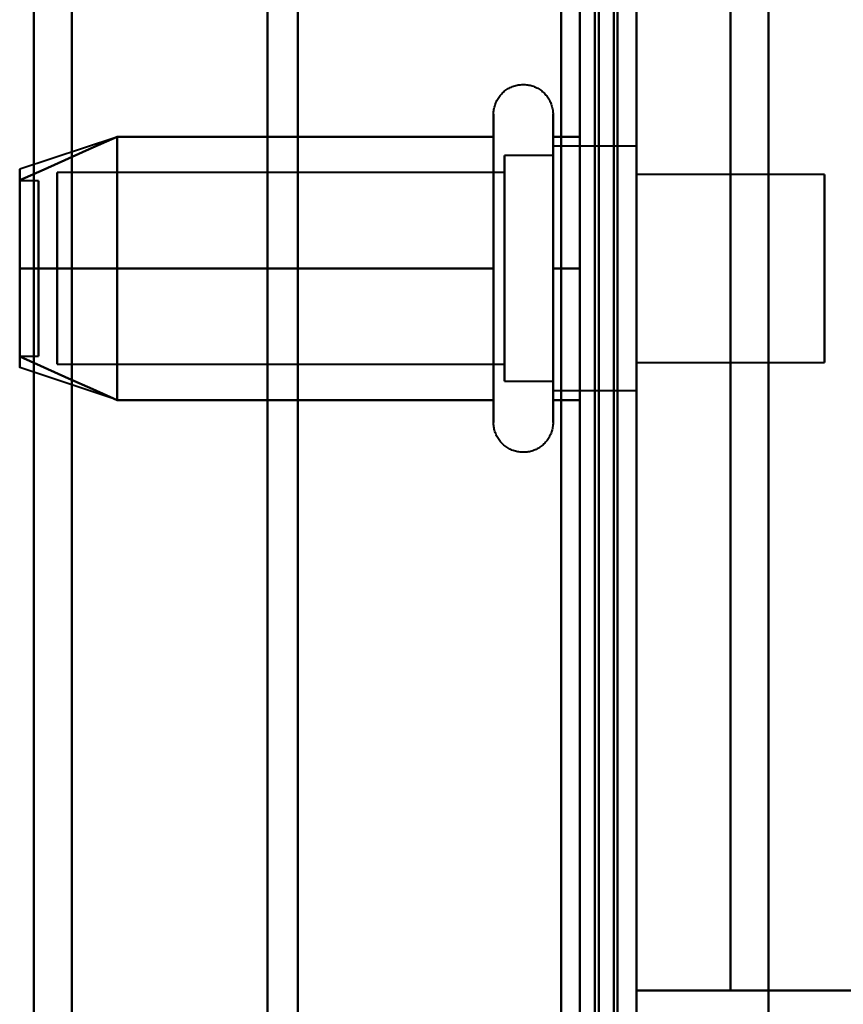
# Model space of a CAD drawing. Header units: millimetres. Extents: x -1087 to 1688, y -120 to 936.
# Tile 64 of 88: x 519 to 540, y 219 to 245. Entities that reach past the tile are written whole.
import ezdxf

# ---------------------------------------------------------------- set-up
doc = ezdxf.new("R2010")
doc.units = ezdxf.units.MM
doc.layers.add('A-GENM', color=13, linetype='Continuous', lineweight=40)
doc.layers.add('G-IMPT', color=8, linetype='Continuous', lineweight=40)

# ---------------------------------------------------------------- blocks, each defined once
blk = doc.blocks.new('NEXA 400 CALQUES_dwg-748074-Arrière')
at = {"layer": 'G-IMPT'}
for p, q in [((534.5, 129.472), (534.5, 862.272)), ((535, 128.972), (535, 827.772)), ((518.99, 298.372), (518.99, 198.998)), ((518.99, 198.998), (518.99, 298.372)), ((520, 198.372), (520, 298.372)), ((520, 298.372), (520, 198.372)), ((525.198, 298.372), (525.198, 197.964)), ((525.198, 197.964), (525.198, 298.372)), ((526, 197.372), (526, 298.372)), ((526, 298.372), (526, 197.372)), ((534.5, 298.372), (534.5, 196.872)), ((534.5, 196.872), (534.5, 298.372)), ((535, 196.872), (535, 298.372)), ((535, 298.372), (535, 196.872)), ((535, 204.05), (535, 274.05)), ((535, 274.05), (535, 204.05)), ((531.204, 240.922), (531.204, 242.972)), ((532.785, 242.972), (532.785, 240.922)), ((521.189, 242.367), (518.611, 241.508)), ((531.204, 234.772), (531.204, 242.423)), ((532.785, 242.423), (532.785, 234.772)), ((535, 242.122), (532.785, 242.122)), ((532.785, 242.122), (532.785, 240.497)), ((532.785, 237.247), (532.785, 242.122)), ((535, 242.122), (535, 238.872)), ((535, 236.058), (535, 242.122)), ((532.785, 241.872), (531.5, 241.872)), ((531.5, 241.872), (531.5, 237.372)), ((531.5, 236.274), (531.5, 241.872)), ((532.785, 241.872), (532.785, 237.372)), ((532.785, 237.372), (532.785, 241.872)), ((531.5, 235.872), (531.5, 241.47)), ((532.785, 241.687), (532.785, 235.622)), ((535, 238.872), (535, 241.687)), ((519.111, 241.202), (518.611, 241.202)), ((518.611, 241.202), (518.611, 237.914)), ((518.611, 237.914), (518.611, 241.202)), ((519.111, 241.202), (519.111, 237.914)), ((519.111, 237.914), (519.111, 241.202)), ((531.5, 241.421), (519.611, 241.421)), ((519.611, 241.421), (519.611, 236.665)), ((519.611, 236.665), (519.611, 241.421)), ((531.5, 241.421), (531.5, 236.665)), ((531.5, 236.665), (531.5, 241.421)), ((540, 241.372), (535, 241.372)), ((535, 238.872), (535, 241.372)), ((535, 241.372), (535, 238.872)), ((540, 238.872), (540, 241.372)), ((540, 241.372), (540, 238.872)), ((519.611, 241.079), (519.611, 236.324)), ((519.611, 236.324), (519.611, 241.079)), ((531.204, 235.322), (531.204, 240.922)), ((531.5, 241.079), (531.5, 236.324)), ((531.5, 236.324), (531.5, 241.079)), ((532.785, 240.922), (532.785, 235.322)), ((532.785, 240.497), (532.785, 236.058)), ((532.785, 235.622), (532.785, 240.497)), ((531.5, 240.372), (531.5, 236.274)), ((532.785, 240.372), (532.785, 235.872)), ((532.785, 235.872), (532.785, 240.372)), ((518.611, 239.831), (518.611, 236.542)), ((518.611, 236.542), (518.611, 239.831)), ((519.111, 239.831), (519.111, 236.542)), ((519.111, 236.542), (519.111, 239.831)), ((535, 238.872), (535, 235.622)), ((535, 236.372), (535, 238.872)), ((535, 238.872), (535, 236.372)), ((535, 235.622), (535, 238.872)), ((540, 236.372), (540, 238.872)), ((540, 238.872), (540, 236.372)), ((531.5, 237.372), (531.5, 235.872)), ((518.611, 236.542), (519.111, 236.542)), ((521.189, 235.377), (518.611, 236.237)), ((519.611, 236.324), (531.5, 236.324)), ((535, 236.372), (540, 236.372)), ((531.5, 235.872), (532.785, 235.872)), ((532.785, 235.622), (535, 235.622))]:
    blk.add_line(p, q, dxfattribs=at)
at = {"layer": 'G-IMPT', "flags": 128}
for points in [[(534.4, 128.972), (534.4, 312.422), (534.4, 495.872), (534.4, 679.322), (534.4, 862.772)], [(534.4, 862.772), (534.4, 679.322), (534.4, 495.872), (534.4, 312.422), (534.4, 128.972)], [(534.4, 128.972), (534.4, 312.422), (534.4, 495.872), (534.4, 679.322), (534.4, 862.772)], [(534.5, 862.772), (534.5, 679.322), (534.5, 495.872), (534.5, 312.422), (534.5, 128.972)], [(535, 862.772), (535, 679.322), (535, 495.872), (535, 312.422), (535, 128.972)], [(535, 128.972), (535, 312.422), (535, 495.872), (535, 679.322), (535, 862.772)], [(533.9, 862.272), (533.9, 679.072), (533.9, 495.872), (533.9, 312.672), (533.9, 129.472)], [(533.9, 129.472), (533.9, 312.672), (533.9, 495.872), (533.9, 679.072), (533.9, 862.272)], [(533.9, 862.272), (533.9, 679.072), (533.9, 495.872), (533.9, 312.672), (533.9, 129.472)], [(534, 129.472), (534, 312.672), (534, 495.872), (534, 679.072), (534, 862.272)], [(534, 862.272), (534, 679.072), (534, 495.872), (534, 312.672), (534, 129.472)], [(534, 129.472), (534, 312.672), (534, 495.872), (534, 679.072), (534, 862.272)], [(534.5, 129.472), (534.5, 312.672), (534.5, 495.872), (534.5, 679.072), (534.5, 862.272)], [(534.5, 862.272), (534.5, 679.072), (534.5, 495.872), (534.5, 312.672), (534.5, 129.472)], [(534.5, 129.472), (534.5, 312.672), (534.5, 495.872), (534.5, 679.072), (534.5, 862.272)], [(534.5, 862.272), (534.5, 679.072), (534.5, 495.872), (534.5, 312.672), (534.5, 129.472)], [(534.5, 129.472), (534.5, 312.672), (534.5, 495.872), (534.5, 679.072), (534.5, 862.272)], [(534.5, 862.272), (534.5, 679.072), (534.5, 495.872), (534.5, 312.672), (534.5, 129.472)], [(534.4, 128.972), (534.4, 303.672), (534.4, 478.372), (534.4, 653.072), (534.4, 827.772)], [(534.4, 827.772), (534.4, 653.072), (534.4, 478.372), (534.4, 303.672), (534.4, 128.972)], [(534.4, 827.772), (534.4, 653.072), (534.4, 478.372), (534.4, 303.672), (534.4, 128.972)], [(534.5, 128.972), (534.5, 303.672), (534.5, 478.372), (534.5, 653.072), (534.5, 827.772)], [(535, 128.972), (535, 303.672), (535, 478.372), (535, 653.072), (535, 827.772)], [(535, 827.772), (535, 653.072), (535, 478.372), (535, 303.672), (535, 128.972)], [(533.5, 827.272), (533.5, 652.822), (533.5, 478.372), (533.5, 303.922), (533.5, 129.472)], [(533.5, 129.472), (533.5, 303.922), (533.5, 478.372), (533.5, 652.822), (533.5, 827.272)], [(533.5, 827.272), (533.5, 652.822), (533.5, 478.372), (533.5, 303.922), (533.5, 129.472)], [(533.5, 129.472), (533.5, 303.922), (533.5, 478.372), (533.5, 652.822), (533.5, 827.272)], [(533.5, 178.872), (533.5, 208.872), (533.5, 238.872), (533.5, 268.872), (533.5, 298.872)], [(533.5, 298.872), (533.5, 268.872), (533.5, 238.872), (533.5, 208.872), (533.5, 178.872)], [(533.5, 178.872), (533.5, 208.872), (533.5, 238.872), (533.5, 268.872), (533.5, 298.872)], [(533.5, 298.872), (533.5, 268.872), (533.5, 238.872), (533.5, 208.872), (533.5, 178.872)], [(534.5, 298.872), (534.5, 268.872), (534.5, 238.872), (534.5, 208.872), (534.5, 178.872)], [(534.5, 178.872), (534.5, 208.872), (534.5, 238.872), (534.5, 268.872), (534.5, 298.872)], [(534.5, 298.872), (534.5, 268.872), (534.5, 238.872), (534.5, 208.872), (534.5, 178.872)], [(534.5, 178.872), (534.5, 208.872), (534.5, 238.872), (534.5, 268.872), (534.5, 298.872)], [(535, 199.372), (535, 219.122), (535, 238.872), (535, 258.622), (535, 278.372)], [(535, 278.372), (535, 258.622), (535, 238.872), (535, 219.122), (535, 199.372)], [(538.509, 199.372), (538.509, 219.122), (538.509, 238.872), (538.509, 258.622), (538.509, 278.372)], [(538.509, 278.372), (538.509, 258.622), (538.509, 238.872), (538.509, 219.122), (538.509, 199.372)], [(533, 206.072), (533, 222.472), (533, 238.872), (533, 255.272), (533, 271.672)], [(533, 206.072), (533, 222.472), (533, 238.872), (533, 255.272), (533, 271.672)], [(533, 206.072), (533, 222.472), (533, 238.872), (533, 255.272), (533, 271.672)], [(533, 271.672), (533, 255.272), (533, 238.872), (533, 222.472), (533, 206.072)], [(533, 271.672), (533, 255.272), (533, 238.872), (533, 222.472), (533, 206.072)], [(533, 271.672), (533, 255.272), (533, 238.872), (533, 222.472), (533, 206.072)], [(534.5, 206.072), (534.5, 222.472), (534.5, 238.872), (534.5, 255.272), (534.5, 271.672)], [(534.5, 271.672), (534.5, 255.272), (534.5, 238.872), (534.5, 222.472), (534.5, 206.072)], [(535, 206.072), (535, 222.472), (535, 238.872), (535, 255.272), (535, 271.672)], [(535, 271.672), (535, 255.272), (535, 238.872), (535, 222.472), (535, 206.072)], [(535, 206.072), (535, 222.472), (535, 238.872), (535, 255.272), (535, 271.672)], [(535, 271.672), (535, 255.272), (535, 238.872), (535, 222.472), (535, 206.072)], [(535, 271.672), (535, 255.272), (535, 238.872), (535, 222.472), (535, 206.072)], [(535, 206.072), (535, 222.472), (535, 238.872), (535, 255.272), (535, 271.672)], [(535, 209.372), (535, 224.122), (535, 238.872), (535, 253.622), (535, 268.372)], [(535, 268.372), (535, 253.622), (535, 238.872), (535, 224.122), (535, 209.372)], [(535, 219.672), (535, 229.272), (535, 238.872), (535, 248.472), (535, 258.072)], [(535, 219.672), (535, 229.272), (535, 238.872), (535, 248.472), (535, 258.072)], [(535, 258.072), (535, 248.472), (535, 238.872), (535, 229.272), (535, 219.672)], [(535, 258.072), (535, 248.472), (535, 238.872), (535, 229.272), (535, 219.672)], [(537.5, 258.072), (537.5, 248.472), (537.5, 238.872), (537.5, 229.272), (537.5, 219.672)], [(537.5, 219.672), (537.5, 229.272), (537.5, 238.872), (537.5, 248.472), (537.5, 258.072)], [(537.5, 258.072), (537.5, 248.472), (537.5, 238.872), (537.5, 229.272), (537.5, 219.672)], [(537.5, 219.672), (537.5, 229.272), (537.5, 238.872), (537.5, 248.472), (537.5, 258.072)], [(537.5, 258.072), (537.5, 248.472), (537.5, 238.872), (537.5, 229.272), (537.5, 219.672)], [(537.5, 219.672), (537.5, 229.272), (537.5, 238.872), (537.5, 248.472), (537.5, 258.072)], [(537.5, 258.072), (537.5, 248.472), (537.5, 238.872), (537.5, 229.272), (537.5, 219.672)], [(537.5, 219.672), (537.5, 229.272), (537.5, 238.872), (537.5, 248.472), (537.5, 258.072)], [(531.204, 242.972), (531.205, 243.004), (531.207, 243.035), (531.21, 243.067), (531.214, 243.098), (531.22, 243.129), (531.227, 243.16), (531.235, 243.191), (531.244, 243.221), (531.255, 243.251), (531.267, 243.28), (531.28, 243.309), (531.294, 243.337), (531.309, 243.365), (531.325, 243.392), (531.342, 243.419), (531.361, 243.444), (531.38, 243.469), (531.4, 243.493), (531.422, 243.517), (531.444, 243.539), (531.467, 243.561), (531.491, 243.582), (531.516, 243.601), (531.541, 243.62), (531.568, 243.637), (531.595, 243.654), (531.622, 243.669), (531.65, 243.684), (531.679, 243.697), (531.708, 243.709), (531.738, 243.72), (531.768, 243.73), (531.799, 243.738), (531.829, 243.745), (531.86, 243.751), (531.892, 243.756), (531.923, 243.759), (531.955, 243.762), (531.986, 243.763), (532.018, 243.762), (532.049, 243.761), (532.081, 243.758), (532.112, 243.754), (532.143, 243.749), (532.174, 243.742), (532.205, 243.734), (532.235, 243.725), (532.265, 243.715), (532.295, 243.704), (532.324, 243.691), (532.352, 243.677), (532.38, 243.662), (532.407, 243.646), (532.434, 243.629), (532.46, 243.611), (532.485, 243.592), (532.509, 243.572), (532.533, 243.551), (532.556, 243.529), (532.578, 243.506), (532.598, 243.482), (532.618, 243.458), (532.637, 243.433), (532.655, 243.407), (532.672, 243.38), (532.688, 243.352), (532.702, 243.324), (532.716, 243.296), (532.728, 243.267), (532.739, 243.237), (532.749, 243.207), (532.758, 243.177), (532.766, 243.146), (532.772, 243.115), (532.777, 243.084), (532.781, 243.052), (532.784, 243.021), (532.785, 242.989), (532.785, 242.972)], [(531.204, 242.972), (531.204, 242.969), (531.204, 242.959), (531.204, 242.943), (531.204, 242.92), (531.204, 242.891), (531.204, 242.855), (531.204, 242.813), (531.204, 242.764), (531.204, 242.709), (531.204, 242.649), (531.204, 242.582), (531.204, 242.509), (531.204, 242.43), (531.204, 242.346), (531.204, 242.256), (531.204, 242.161), (531.204, 242.06), (531.204, 241.955), (531.204, 241.844), (531.204, 241.729), (531.204, 241.609), (531.204, 241.485), (531.204, 241.356), (531.204, 241.224), (531.204, 241.088), (531.204, 240.948), (531.204, 240.805), (531.204, 240.659), (531.204, 240.51), (531.204, 240.358), (531.204, 240.204), (531.204, 240.048), (531.204, 239.89), (531.204, 239.73), (531.204, 239.569), (531.204, 239.407), (531.204, 239.244), (531.204, 239.08), (531.204, 238.917), (531.204, 238.753), (531.204, 238.589), (531.204, 238.425), (531.204, 238.263), (531.204, 238.101), (531.204, 237.941), (531.204, 237.782), (531.204, 237.625), (531.204, 237.469), (531.204, 237.317), (531.204, 237.166), (531.204, 237.018), (531.204, 236.874), (531.204, 236.732), (531.204, 236.594), (531.204, 236.459), (531.204, 236.329), (531.204, 236.202), (531.204, 236.08), (531.204, 235.962), (531.204, 235.849), (531.204, 235.741), (531.204, 235.637), (531.204, 235.539), (531.204, 235.446), (531.204, 235.359), (531.204, 235.322)], [(531.204, 242.423), (531.204, 242.502), (531.204, 242.575), (531.204, 242.643), (531.204, 242.704), (531.204, 242.76), (531.204, 242.809), (531.204, 242.851), (531.204, 242.888), (531.204, 242.918), (531.204, 242.941), (531.204, 242.958), (531.204, 242.968), (531.204, 242.972)], [(532.785, 242.972), (532.785, 242.969), (532.785, 242.959), (532.785, 242.943), (532.785, 242.92), (532.785, 242.891), (532.785, 242.855), (532.785, 242.813), (532.785, 242.764), (532.785, 242.709), (532.785, 242.649), (532.785, 242.582), (532.785, 242.509), (532.785, 242.43), (532.785, 242.423)], [(532.785, 235.322), (532.785, 235.406), (532.785, 235.497), (532.785, 235.593), (532.785, 235.694), (532.785, 235.8), (532.785, 235.911), (532.785, 236.026), (532.785, 236.147), (532.785, 236.271), (532.785, 236.4), (532.785, 236.533), (532.785, 236.669), (532.785, 236.81), (532.785, 236.953), (532.785, 237.099), (532.785, 237.249), (532.785, 237.4), (532.785, 237.555), (532.785, 237.711), (532.785, 237.869), (532.785, 238.029), (532.785, 238.19), (532.785, 238.352), (532.785, 238.515), (532.785, 238.679), (532.785, 238.843), (532.785, 239.007), (532.785, 239.171), (532.785, 239.334), (532.785, 239.496), (532.785, 239.658), (532.785, 239.818), (532.785, 239.977), (532.785, 240.134), (532.785, 240.289), (532.785, 240.442), (532.785, 240.592), (532.785, 240.739), (532.785, 240.884), (532.785, 241.025), (532.785, 241.163), (532.785, 241.297), (532.785, 241.427), (532.785, 241.554), (532.785, 241.675), (532.785, 241.793), (532.785, 241.906), (532.785, 242.013), (532.785, 242.116), (532.785, 242.214), (532.785, 242.306), (532.785, 242.393), (532.785, 242.474), (532.785, 242.55), (532.785, 242.619), (532.785, 242.683), (532.785, 242.74), (532.785, 242.792), (532.785, 242.837), (532.785, 242.875), (532.785, 242.908), (532.785, 242.933), (532.785, 242.953), (532.785, 242.965), (532.785, 242.972), (532.785, 242.972)], [(521.204, 242.372), (520.556, 242.084), (519.908, 241.795), (519.259, 241.507), (518.611, 241.218)], [(518.611, 241.218), (519.259, 241.507), (519.908, 241.795), (520.556, 242.084), (521.204, 242.372)], [(521.204, 242.372), (520.556, 242.084), (519.908, 241.795), (519.259, 241.507), (518.611, 241.218)], [(518.611, 241.218), (519.259, 241.507), (519.908, 241.795), (520.556, 242.084), (521.204, 242.372)], [(521.204, 238.872), (521.204, 239.747), (521.204, 240.622), (521.204, 241.497), (521.204, 242.372)], [(521.204, 242.372), (521.204, 241.497), (521.204, 240.622), (521.204, 239.747), (521.204, 238.872)], [(521.204, 242.372), (521.204, 241.497), (521.204, 240.622), (521.204, 239.747), (521.204, 238.872)], [(531.204, 242.372), (528.704, 242.372), (526.204, 242.372), (523.704, 242.372), (521.204, 242.372)], [(521.204, 242.372), (523.704, 242.372), (526.204, 242.372), (528.704, 242.372), (531.204, 242.372)], [(531.204, 242.372), (528.704, 242.372), (526.204, 242.372), (523.704, 242.372), (521.204, 242.372)], [(521.204, 238.872), (521.204, 239.747), (521.204, 240.622), (521.204, 241.497), (521.204, 242.372)], [(521.204, 242.372), (523.704, 242.372), (526.204, 242.372), (528.704, 242.372), (531.204, 242.372)], [(531.204, 234.772), (531.204, 234.776), (531.204, 234.785), (531.204, 234.802), (531.204, 234.825), (531.204, 234.854), (531.204, 234.89), (531.204, 234.932), (531.204, 234.98), (531.204, 235.035), (531.204, 235.096), (531.204, 235.163), (531.204, 235.236), (531.204, 235.314), (531.204, 235.399), (531.204, 235.488), (531.204, 235.584), (531.204, 235.684), (531.204, 235.79), (531.204, 235.9), (531.204, 236.016), (531.204, 236.136), (531.204, 236.26), (531.204, 236.388), (531.204, 236.521), (531.204, 236.657), (531.204, 236.797), (531.204, 236.94), (531.204, 237.086), (531.204, 237.235), (531.204, 237.387), (531.204, 237.541), (531.204, 237.697), (531.204, 237.855), (531.204, 238.014), (531.204, 238.175), (531.204, 238.338), (531.204, 238.501), (531.204, 238.664), (531.204, 238.828), (531.204, 238.992), (531.204, 239.156), (531.204, 239.319), (531.204, 239.482), (531.204, 239.643), (531.204, 239.804), (531.204, 239.963), (531.204, 240.12), (531.204, 240.275), (531.204, 240.428), (531.204, 240.579), (531.204, 240.726), (531.204, 240.871), (531.204, 241.013), (531.204, 241.151), (531.204, 241.285), (531.204, 241.416), (531.204, 241.542), (531.204, 241.665), (531.204, 241.782), (531.204, 241.896), (531.204, 242.004), (531.204, 242.107), (531.204, 242.205), (531.204, 242.298), (531.204, 242.386), (531.204, 242.423)], [(531.204, 238.872), (531.204, 239.747), (531.204, 240.622), (531.204, 241.497), (531.204, 242.372)], [(531.204, 242.372), (531.204, 241.497), (531.204, 240.622), (531.204, 239.747), (531.204, 238.872)], [(532.785, 242.423), (532.785, 242.338), (532.785, 242.248), (532.785, 242.152), (532.785, 242.051), (532.785, 241.945), (532.785, 241.834), (532.785, 241.718), (532.785, 241.598), (532.785, 241.473), (532.785, 241.344), (532.785, 241.212), (532.785, 241.075), (532.785, 240.935), (532.785, 240.792), (532.785, 240.645), (532.785, 240.496), (532.785, 240.344), (532.785, 240.19), (532.785, 240.034), (532.785, 239.876), (532.785, 239.716), (532.785, 239.555), (532.785, 239.392), (532.785, 239.229), (532.785, 239.066), (532.785, 238.902), (532.785, 238.738), (532.785, 238.574), (532.785, 238.411), (532.785, 238.248), (532.785, 238.087), (532.785, 237.926), (532.785, 237.768), (532.785, 237.611), (532.785, 237.456), (532.785, 237.303), (532.785, 237.153), (532.785, 237.005), (532.785, 236.861), (532.785, 236.719), (532.785, 236.582), (532.785, 236.448), (532.785, 236.317), (532.785, 236.191), (532.785, 236.069), (532.785, 235.952), (532.785, 235.839), (532.785, 235.731), (532.785, 235.628), (532.785, 235.531), (532.785, 235.438), (532.785, 235.351), (532.785, 235.27), (532.785, 235.195), (532.785, 235.125), (532.785, 235.062), (532.785, 235.004), (532.785, 234.953), (532.785, 234.908), (532.785, 234.869), (532.785, 234.837), (532.785, 234.811), (532.785, 234.792), (532.785, 234.779), (532.785, 234.773), (532.785, 234.772)], [(533.5, 242.372), (533.321, 242.372), (533.143, 242.372), (532.964, 242.372), (532.785, 242.372)], [(532.785, 242.372), (532.785, 241.497), (532.785, 240.622), (532.785, 239.747), (532.785, 238.872)], [(532.785, 242.372), (532.964, 242.372), (533.143, 242.372), (533.321, 242.372), (533.5, 242.372)], [(533.5, 242.372), (533.321, 242.372), (533.143, 242.372), (532.964, 242.372), (532.785, 242.372)], [(532.785, 242.372), (532.964, 242.372), (533.143, 242.372), (533.321, 242.372), (533.5, 242.372)], [(532.785, 238.872), (532.785, 239.747), (532.785, 240.622), (532.785, 241.497), (532.785, 242.372)], [(533.5, 238.872), (533.5, 239.747), (533.5, 240.622), (533.5, 241.497), (533.5, 242.372)], [(533.5, 242.372), (533.5, 241.497), (533.5, 240.622), (533.5, 239.747), (533.5, 238.872)], [(533.5, 238.872), (533.5, 239.747), (533.5, 240.622), (533.5, 241.497), (533.5, 242.372)], [(533.5, 242.372), (533.5, 241.497), (533.5, 240.622), (533.5, 239.747), (533.5, 238.872)], [(521.204, 238.872), (520.556, 238.872), (519.908, 238.872), (519.259, 238.872), (518.611, 238.872)], [(518.611, 238.872), (519.259, 238.872), (519.908, 238.872), (520.556, 238.872), (521.204, 238.872)], [(521.204, 238.872), (520.556, 238.872), (519.908, 238.872), (519.259, 238.872), (518.611, 238.872)], [(518.611, 238.872), (519.259, 238.872), (519.908, 238.872), (520.556, 238.872), (521.204, 238.872)], [(521.204, 235.372), (521.204, 236.247), (521.204, 237.122), (521.204, 237.997), (521.204, 238.872)], [(521.204, 238.872), (521.204, 237.997), (521.204, 237.122), (521.204, 236.247), (521.204, 235.372)], [(521.204, 238.872), (521.204, 237.997), (521.204, 237.122), (521.204, 236.247), (521.204, 235.372)], [(531.204, 238.872), (528.704, 238.872), (526.204, 238.872), (523.704, 238.872), (521.204, 238.872)], [(521.204, 238.872), (523.704, 238.872), (526.204, 238.872), (528.704, 238.872), (531.204, 238.872)], [(531.204, 238.872), (528.704, 238.872), (526.204, 238.872), (523.704, 238.872), (521.204, 238.872)], [(521.204, 235.372), (521.204, 236.247), (521.204, 237.122), (521.204, 237.997), (521.204, 238.872)], [(521.204, 238.872), (523.704, 238.872), (526.204, 238.872), (528.704, 238.872), (531.204, 238.872)], [(531.204, 235.372), (531.204, 236.247), (531.204, 237.122), (531.204, 237.997), (531.204, 238.872)], [(531.204, 238.872), (531.204, 237.997), (531.204, 237.122), (531.204, 236.247), (531.204, 235.372)], [(533.5, 238.872), (533.321, 238.872), (533.143, 238.872), (532.964, 238.872), (532.785, 238.872)], [(532.785, 238.872), (532.785, 237.997), (532.785, 237.122), (532.785, 236.247), (532.785, 235.372)], [(532.785, 238.872), (532.964, 238.872), (533.143, 238.872), (533.321, 238.872), (533.5, 238.872)], [(533.5, 238.872), (533.321, 238.872), (533.143, 238.872), (532.964, 238.872), (532.785, 238.872)], [(532.785, 238.872), (532.964, 238.872), (533.143, 238.872), (533.321, 238.872), (533.5, 238.872)], [(532.785, 235.372), (532.785, 236.247), (532.785, 237.122), (532.785, 237.997), (532.785, 238.872)], [(533.5, 235.372), (533.5, 236.247), (533.5, 237.122), (533.5, 237.997), (533.5, 238.872)], [(533.5, 238.872), (533.5, 237.997), (533.5, 237.122), (533.5, 236.247), (533.5, 235.372)], [(533.5, 235.372), (533.5, 236.247), (533.5, 237.122), (533.5, 237.997), (533.5, 238.872)], [(533.5, 238.872), (533.5, 237.997), (533.5, 237.122), (533.5, 236.247), (533.5, 235.372)], [(518.611, 236.526), (519.259, 236.238), (519.908, 235.949), (520.556, 235.661), (521.204, 235.372)], [(521.204, 235.372), (520.556, 235.661), (519.908, 235.949), (519.259, 236.238), (518.611, 236.526)], [(518.611, 236.526), (519.259, 236.238), (519.908, 235.949), (520.556, 235.661), (521.204, 235.372)], [(521.204, 235.372), (520.556, 235.661), (519.908, 235.949), (519.259, 236.238), (518.611, 236.526)], [(521.204, 235.372), (523.704, 235.372), (526.204, 235.372), (528.704, 235.372), (531.204, 235.372)], [(531.204, 235.372), (528.704, 235.372), (526.204, 235.372), (523.704, 235.372), (521.204, 235.372)], [(521.204, 235.372), (523.704, 235.372), (526.204, 235.372), (528.704, 235.372), (531.204, 235.372)], [(531.204, 235.372), (528.704, 235.372), (526.204, 235.372), (523.704, 235.372), (521.204, 235.372)], [(531.204, 235.322), (531.204, 235.242), (531.204, 235.169), (531.204, 235.102), (531.204, 235.04), (531.204, 234.985), (531.204, 234.936), (531.204, 234.893), (531.204, 234.857), (531.204, 234.827), (531.204, 234.804), (531.204, 234.787), (531.204, 234.776), (531.204, 234.772)], [(532.785, 235.372), (532.964, 235.372), (533.143, 235.372), (533.321, 235.372), (533.5, 235.372)], [(533.5, 235.372), (533.321, 235.372), (533.143, 235.372), (532.964, 235.372), (532.785, 235.372)], [(532.785, 235.372), (532.964, 235.372), (533.143, 235.372), (533.321, 235.372), (533.5, 235.372)], [(533.5, 235.372), (533.321, 235.372), (533.143, 235.372), (532.964, 235.372), (532.785, 235.372)], [(532.785, 234.772), (532.785, 234.776), (532.785, 234.785), (532.785, 234.802), (532.785, 234.825), (532.785, 234.854), (532.785, 234.89), (532.785, 234.932), (532.785, 234.98), (532.785, 235.035), (532.785, 235.096), (532.785, 235.163), (532.785, 235.236), (532.785, 235.314), (532.785, 235.322)], [(532.785, 234.772), (532.785, 234.741), (532.783, 234.709), (532.779, 234.678), (532.775, 234.646), (532.769, 234.615), (532.762, 234.584), (532.754, 234.554), (532.745, 234.524), (532.734, 234.494), (532.723, 234.464), (532.71, 234.436), (532.696, 234.407), (532.681, 234.38), (532.664, 234.352), (532.647, 234.326), (532.629, 234.3), (532.609, 234.275), (532.589, 234.251), (532.568, 234.228), (532.545, 234.205), (532.522, 234.184), (532.498, 234.163), (532.474, 234.143), (532.448, 234.125), (532.422, 234.107), (532.395, 234.091), (532.367, 234.075), (532.339, 234.061), (532.31, 234.048), (532.281, 234.036), (532.251, 234.025), (532.221, 234.015), (532.191, 234.007), (532.16, 233.999), (532.129, 233.993), (532.098, 233.989), (532.066, 233.985), (532.035, 233.983), (532.003, 233.982), (531.972, 233.982), (531.94, 233.984), (531.909, 233.987), (531.877, 233.991), (531.846, 233.996), (531.815, 234.003), (531.784, 234.01), (531.754, 234.019), (531.724, 234.03), (531.695, 234.041), (531.666, 234.054), (531.637, 234.067), (531.609, 234.082), (531.582, 234.098), (531.555, 234.115), (531.53, 234.133), (531.504, 234.152), (531.48, 234.172), (531.456, 234.194), (531.434, 234.216), (531.412, 234.238), (531.391, 234.262), (531.371, 234.287), (531.352, 234.312), (531.334, 234.338), (531.317, 234.365), (531.302, 234.392), (531.287, 234.42), (531.273, 234.449), (531.261, 234.478), (531.25, 234.508), (531.24, 234.538), (531.231, 234.568), (531.224, 234.599), (531.217, 234.63), (531.212, 234.661), (531.208, 234.692), (531.206, 234.724), (531.204, 234.755), (531.204, 234.772)], [(537.5, 219.672), (536.875, 219.672), (536.25, 219.672), (535.625, 219.672), (535, 219.672)], [(535, 219.672), (535.625, 219.672), (536.25, 219.672), (536.875, 219.672), (537.5, 219.672)], [(537.5, 219.672), (536.875, 219.672), (536.25, 219.672), (535.625, 219.672), (535, 219.672)], [(535, 219.672), (535.625, 219.672), (536.25, 219.672), (536.875, 219.672), (537.5, 219.672)], [(537.5, 219.672), (541.84, 219.672), (546.18, 219.672), (550.521, 219.672), (554.861, 219.672)], [(554.861, 219.672), (550.521, 219.672), (546.18, 219.672), (541.84, 219.672), (537.5, 219.672)], [(537.5, 219.672), (544.163, 219.672), (550.826, 219.672), (557.489, 219.672), (564.152, 219.672)], [(564.152, 219.672), (557.489, 219.672), (550.826, 219.672), (544.163, 219.672), (537.5, 219.672)]]:
    blk.add_lwpolyline(points, dxfattribs=at)
at = {"layer": 'G-IMPT'}
for points in [[(518.611, 241.218), (518.611, 241.411), (518.611, 241.604), (518.611, 241.411), (518.611, 241.218)], [(518.611, 241.218), (518.611, 241.41), (518.611, 241.508), (518.611, 241.508)], [(518.611, 241.508), (518.611, 241.508), (518.611, 241.41), (518.611, 241.218)], [(518.611, 241.218), (518.611, 240.939), (518.611, 240.239), (518.611, 239.345), (518.611, 238.872)], [(518.611, 238.872), (518.611, 239.344), (518.611, 240.238), (518.611, 240.939), (518.611, 241.218)], [(518.611, 241.218), (518.611, 240.946), (518.611, 240.239), (518.611, 239.336), (518.611, 238.872)], [(518.611, 238.872), (518.611, 239.336), (518.611, 240.239), (518.611, 240.946), (518.611, 241.218)], [(518.611, 238.872), (518.611, 238.4), (518.611, 237.506), (518.611, 236.806), (518.611, 236.526)], [(518.611, 236.526), (518.611, 236.805), (518.611, 237.506), (518.611, 238.4), (518.611, 238.872)], [(518.611, 238.872), (518.611, 238.408), (518.611, 237.505), (518.611, 236.798), (518.611, 236.526)], [(518.611, 236.526), (518.611, 236.799), (518.611, 237.506), (518.611, 238.408), (518.611, 238.872)], [(518.611, 236.526), (518.611, 236.333), (518.611, 236.14), (518.611, 236.333), (518.611, 236.526)], [(518.611, 236.526), (518.611, 236.334), (518.611, 236.237), (518.611, 236.237)], [(518.611, 236.237), (518.611, 236.237), (518.611, 236.334), (518.611, 236.526)]]:
    blk.add_open_spline(points, degree=3, dxfattribs=at)
blk = doc.blocks.new('Maintenance r21 - Maintenance r21-748144-Arrière')
at = {"layer": 'A-GENM'}
for p, q in [((535, 862.872), (535, 0)), ((535, 0), (535, 862.872))]:
    blk.add_line(p, q, dxfattribs=at)
blk = doc.blocks.new('Souche connecteur circulaire R23 - Souche connecteur circulaire R23-748177-Arrière')
at = {"layer": 'A-GENM'}
blk.add_line((535, 298), (535, 198), dxfattribs=at)

msp = doc.modelspace()

# ---------------------------------------------------------------- block references
at = {"layer": 'A-GENM'}
for name in ['Maintenance r21 - Maintenance r21-748144-Arrière', 'Souche connecteur circulaire R23 - Souche connecteur circulaire R23-748177-Arrière']:
    msp.add_blockref(name, (0, 0), dxfattribs=at)
at = {"layer": 'G-IMPT'}
msp.add_blockref('NEXA 400 CALQUES_dwg-748074-Arrière', (0, 0), dxfattribs=at)

doc.saveas('drawing.dxf')
